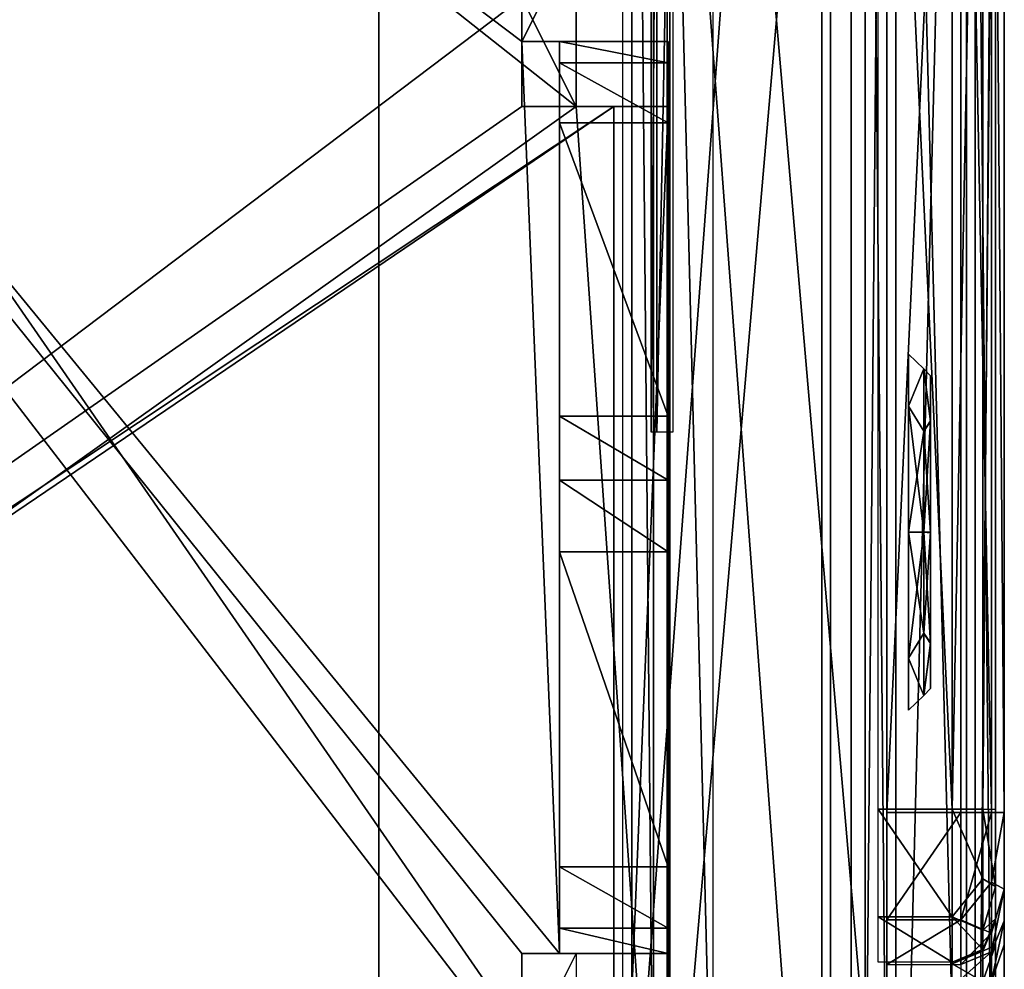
# Model space of a CAD drawing. Header units: millimetres. Extents: x -95 to 107, y -68 to 6.
# Tile 15 of 21: x 46 to 69, y -53 to -31. Entities that reach past the tile are written whole.
import ezdxf

# ---------------------------------------------------------------- set-up
doc = ezdxf.new("R2010")
doc.units = ezdxf.units.MM
doc.header["$LTSCALE"] = 101.851852
doc.layers.get('0').update_dxf_attribs({"linetype": 'CONTINUOUS'})

msp = doc.modelspace()

# ---------------------------------------------------------------- linework, layer by layer
at = {"color": 0, "linetype": 'Continuous'}
for points in [[(16.673, 4.579, -201.315), (66.023, 4.828, -172.823), (66.023, -66.828, -172.823), (16.673, 4.579, -201.315)], [(65.82, 4.744, 172.817), (67.651, -66.908, 170.431), (67.651, 4.771, 170.987), (65.82, 4.744, 172.817)], [(66.023, 4.828, -172.823), (67.853, 4.841, -170.993), (66.023, -66.828, -172.823), (66.023, 4.828, -172.823)], [(66.023, -66.828, -172.823), (67.853, 4.841, -170.993), (67.853, -66.841, -170.993), (66.023, -66.828, -172.823)], [(68.32, -66.906, 167.931), (68.32, 4.808, 168.487), (67.651, 4.771, 170.987), (68.32, -66.906, 167.931)], [(67.651, -66.908, 170.431), (68.32, -66.906, 167.931), (67.651, 4.771, 170.987), (67.651, -66.908, 170.431)], [(68.523, 4.858, -168.493), (68.523, -66.858, -168.493), (67.853, -66.841, -170.993), (68.523, 4.858, -168.493)], [(67.853, 4.841, -170.993), (68.523, 4.858, -168.493), (67.853, -66.841, -170.993), (67.853, 4.841, -170.993)], [(68.32, 4.808, 168.487), (68.32, -66.906, 167.931), (68.32, -3.586, 166.246), (68.32, 4.808, 168.487)], [(68.523, -66.858, -168.493), (68.523, 4.858, -168.493), (68.523, -58.447, -166.317), (68.523, -66.858, -168.493)], [(68.523, -58.447, -166.317), (68.523, 4.858, -168.493), (68.523, -56.015, -166.309), (68.523, -58.447, -166.317)], [(68.523, -56.015, -166.309), (68.523, 4.858, -168.493), (68.523, -53.825, -165.251), (68.523, -56.015, -166.309)], [(68.523, -53.825, -165.251), (68.523, 4.858, -168.493), (68.523, -52.298, -163.34), (68.523, -53.825, -165.251)], [(68.523, -52.298, -163.34), (68.523, 4.858, -168.493), (68.523, -51.75, -160.95), (68.523, -52.298, -163.34)], [(68.523, -51.75, -160.95), (68.523, 4.858, -168.493), (68.523, -5.985, -166.31), (68.523, -51.75, -160.95)], [(16.47, 4.274, 201.306), (16.47, -66.882, 200.754), (65.82, 4.744, 172.817), (16.47, 4.274, 201.306)], [(16.47, -66.882, 200.754), (65.82, -66.91, 172.261), (65.82, 4.744, 172.817), (16.47, -66.882, 200.754)], [(16.673, -66.579, -201.315), (16.673, 4.579, -201.315), (66.023, -66.828, -172.823), (16.673, -66.579, -201.315)], [(65.82, -66.91, 172.261), (67.651, -66.908, 170.431), (65.82, 4.744, 172.817), (65.82, -66.91, 172.261)], [(64.523, -65.239, -171.379), (64.523, 3.239, -171.379), (59.944, -58.2, -174.023), (64.523, -65.239, -171.379)], [(59.944, -58.2, -174.023), (64.523, 3.239, -171.379), (59.944, -3.8, -174.023), (59.944, -58.2, -174.023)], [(64.523, -65.239, -171.379), (64.523, 1.448, -170.7), (64.523, 3.239, -171.379), (64.523, -65.239, -171.379)], [(64.32, 3.166, 171.361), (64.32, -65.309, 170.83), (59.741, -3.893, 173.95), (64.32, 3.166, 171.361)], [(64.32, -65.309, 170.83), (64.32, 3.166, 171.361), (64.32, -63.514, 170.164), (64.32, -65.309, 170.83)], [(64.32, -63.514, 170.164), (64.32, 3.166, 171.361), (64.32, 1.381, 170.668), (64.32, -63.514, 170.164)], [(54.122, -63, -173.784), (54.122, 2, -173.784), (54.122, 2, 173.784), (54.122, -63, -173.784)], [(54.122, -63, 173.784), (54.122, -63, -173.784), (54.122, 2, 173.784), (54.122, -63, 173.784)], [(64.523, -63.448, -170.7), (64.523, 1.448, -170.7), (64.523, -65.239, -171.379), (64.523, -63.448, -170.7)], [(57.416, -52.5, 172.183), (57.416, -55, 172.183), (14.401, 1, 197.018), (57.416, -52.5, 172.183)], [(14.401, 1, 197.018), (57.416, -55, 172.183), (15.267, -63, 196.518), (14.401, 1, 197.018)], [(58.282, -52.5, 171.683), (57.416, -52.5, 172.183), (14.401, 1, 197.018), (58.282, -52.5, 171.683)], [(57.416, -31.5, 172.183), (58.282, -52.5, 171.683), (14.401, 1, 197.018), (57.416, -31.5, 172.183)], [(57.416, -29, 172.183), (57.416, -31.5, 172.183), (14.401, 1, 197.018), (57.416, -29, 172.183)], [(14.401, -63, -197.018), (57.416, -7, -172.183), (15.267, 1, -196.518), (14.401, -63, -197.018)], [(16.517, -63, -198.683), (15.651, 1, -199.183), (58.666, -33, -174.348), (16.517, -63, -198.683)], [(58.666, -33, -174.348), (15.651, 1, -199.183), (58.666, -30.5, -174.348), (58.666, -33, -174.348)], [(64.995, -59.864, -135.564), (64.995, -1.25, -134.15), (64.995, -60.45, -134.15), (64.995, -59.864, -135.564)], [(64.995, -1.836, -135.564), (64.995, -1.25, -134.15), (64.995, -59.864, -135.564), (64.995, -1.836, -135.564)], [(64.995, -1.25, -134.15), (64.995, -1.25, -52.95), (64.995, -60.45, -134.15), (64.995, -1.25, -134.15)], [(64.995, -60.45, -134.15), (64.995, -1.25, -52.95), (64.995, -60.45, -52.95), (64.995, -60.45, -134.15)], [(64.995, -1.25, -52.95), (64.995, -1.836, -51.536), (64.995, -60.45, -52.95), (64.995, -1.25, -52.95)], [(65.82, -60.5, 169.8), (65.82, -1.5, 169.8), (60.82, -59.5, 169.8), (65.82, -60.5, 169.8)], [(60.82, -59.5, 169.8), (65.82, -1.5, 169.8), (60.82, -2.5, 169.8), (60.82, -59.5, 169.8)], [(65.82, -60.5, -170.2), (60.82, -2.5, -170.2), (65.82, -1.5, -170.2), (65.82, -60.5, -170.2)], [(65.82, -1.5, 169.8), (65.82, -60.5, 169.8), (65.82, -57.5, 163.875), (65.82, -1.5, 169.8)], [(65.82, -1.5, 169.8), (65.82, -57.5, 163.875), (65.82, -4.5, 163.875), (65.82, -1.5, 169.8)], [(65.82, -59, -50.2), (65.82, -3, -50.2), (65.82, -1.5, 152.615), (65.82, -59, -50.2)], [(65.82, -2.877, 151.698), (65.82, -59, -50.2), (65.82, -1.5, 152.615), (65.82, -2.877, 151.698)], [(65.82, -60.5, -170.2), (65.82, -1.5, -170.2), (65.82, -57.5, -164.28), (65.82, -60.5, -170.2)], [(65.82, -1.5, -170.2), (65.82, -7.504, -163.035), (65.82, -53.25, -156.03), (65.82, -1.5, -170.2)], [(65.82, -57.5, -164.28), (65.82, -1.5, -170.2), (65.82, -54.495, -163.034), (65.82, -57.5, -164.28)], [(65.82, -54.495, -163.034), (65.82, -1.5, -170.2), (65.82, -53.25, -160.03), (65.82, -54.495, -163.034)], [(65.82, -53.25, -160.03), (65.82, -1.5, -170.2), (65.82, -53.25, -156.03), (65.82, -53.25, -160.03)], [(64.995, -58.45, -136.15), (64.995, -1.836, -135.564), (64.995, -59.864, -135.564), (64.995, -58.45, -136.15)], [(64.995, -3.25, -136.15), (64.995, -1.836, -135.564), (64.995, -58.45, -136.15), (64.995, -3.25, -136.15)], [(64.995, -60.45, -52.95), (64.995, -1.836, -51.536), (64.995, -59.864, -51.536), (64.995, -60.45, -52.95)], [(64.995, -1.836, -51.536), (64.995, -3.25, -50.95), (64.995, -59.864, -51.536), (64.995, -1.836, -51.536)], [(60.82, -59.5, 169.8), (60.82, -2.5, 169.8), (60.82, -4.5, 163.875), (60.82, -59.5, 169.8)], [(60.82, -3.469, -151.907), (60.82, -57.5, 151.375), (60.82, -2.5, -152.28), (60.82, -3.469, -151.907)], [(60.82, -2.5, -152.28), (60.82, -57.5, 151.375), (60.82, -4.5, 151.375), (60.82, -2.5, -152.28)], [(60.82, -59.5, -170.2), (60.82, -57.5, -164.28), (60.82, -2.5, -170.2), (60.82, -59.5, -170.2)], [(60.82, -2.5, -170.2), (60.82, -57.5, -164.28), (60.82, -4.5, -164.28), (60.82, -2.5, -170.2)], [(60.82, -59.5, -170.2), (60.82, -2.5, -170.2), (65.82, -60.5, -170.2), (60.82, -59.5, -170.2)], [(65.82, -4.5, 151.375), (65.82, -59, -50.2), (65.82, -2.877, 151.698), (65.82, -4.5, 151.375)], [(65.82, -59, -137.2), (65.82, -3, -137.2), (65.32, -59, -136.7), (65.82, -59, -137.2)], [(65.82, -3, -137.2), (65.32, -3, -136.7), (65.32, -59, -136.7), (65.82, -3, -137.2)], [(65.82, -59, -50.2), (65.32, -59, -50.7), (65.32, -3, -50.7), (65.82, -59, -50.2)], [(65.82, -3, -50.2), (65.82, -59, -50.2), (65.32, -3, -50.7), (65.82, -3, -50.2)], [(65.82, -4.5, -151.78), (65.82, -3, -137.2), (65.82, -59, -137.2), (65.82, -4.5, -151.78)], [(64.995, -59.864, -51.536), (64.995, -3.25, -50.95), (64.995, -58.45, -50.95), (64.995, -59.864, -51.536)], [(60.82, -4.5, -151.78), (60.82, -57.5, 151.375), (60.82, -3.469, -151.907), (60.82, -4.5, -151.78)], [(68.32, -3.586, 166.246), (68.32, -66.906, 167.931), (68.32, -6.018, 166.22), (68.32, -3.586, 166.246)], [(59.944, -58.2, -174.023), (59.944, -3.8, -174.023), (60.444, -58.2, -174.889), (59.944, -58.2, -174.023)], [(59.944, -3.8, -174.023), (60.444, -3.8, -174.889), (60.444, -58.2, -174.889), (59.944, -3.8, -174.023)], [(60.444, -58.2, -174.889), (60.444, -3.8, -174.889), (61.81, -58.2, -175.255), (60.444, -58.2, -174.889)], [(61.81, -58.2, -175.255), (60.444, -3.8, -174.889), (61.81, -3.8, -175.255), (61.81, -58.2, -175.255)], [(59.741, -3.893, 173.95), (64.32, -65.309, 170.83), (59.741, -58.291, 173.528), (59.741, -3.893, 173.95)], [(60.82, -59.5, 169.8), (60.82, -4.5, 163.875), (60.82, -57.5, 163.875), (60.82, -59.5, 169.8)], [(60.82, -57.5, 151.375), (60.82, -54.496, 152.62), (60.82, -4.5, 151.375), (60.82, -57.5, 151.375)], [(60.82, -4.5, 151.375), (60.82, -54.496, 152.62), (60.82, -7.505, 152.621), (60.82, -4.5, 151.375)], [(60.82, -58.531, 151.502), (60.82, -57.5, 151.375), (60.82, -4.5, -151.78), (60.82, -58.531, 151.502)], [(60.82, -59.5, 151.875), (60.82, -58.531, 151.502), (60.82, -4.5, -151.78), (60.82, -59.5, 151.875)], [(60.82, -57.5, -151.78), (60.82, -59.5, 151.875), (60.82, -4.5, -151.78), (60.82, -57.5, -151.78)], [(60.82, -7.504, -153.025), (60.82, -57.5, -151.78), (60.82, -4.5, -151.78), (60.82, -7.504, -153.025)], [(60.82, -57.5, -164.28), (60.82, -54.496, -163.035), (60.82, -4.5, -164.28), (60.82, -57.5, -164.28)], [(60.82, -4.5, -164.28), (60.82, -54.496, -163.035), (60.82, -7.505, -163.034), (60.82, -4.5, -164.28)], [(60.82, -4.5, 163.875), (60.82, -7.504, 162.63), (60.82, -57.5, 163.875), (60.82, -4.5, 163.875)], [(65.82, -60.5, -50.7), (65.82, -59.791, -50.328), (65.82, -4.5, 151.375), (65.82, -60.5, -50.7)], [(65.82, -57.5, 151.375), (65.82, -60.5, -50.7), (65.82, -4.5, 151.375), (65.82, -57.5, 151.375)], [(65.82, -59.791, -50.328), (65.82, -59, -50.2), (65.82, -4.5, 151.375), (65.82, -59.791, -50.328)], [(65.82, -7.504, 152.62), (65.82, -57.5, 151.375), (65.82, -4.5, 151.375), (65.82, -7.504, 152.62)], [(65.82, -57.5, 163.875), (65.82, -54.496, 162.63), (65.82, -4.5, 163.875), (65.82, -57.5, 163.875)], [(65.82, -4.5, 163.875), (65.82, -54.496, 162.63), (65.82, -7.505, 162.629), (65.82, -4.5, 163.875)], [(65.82, -7.505, -153.026), (65.82, -4.5, -151.78), (65.82, -59, -137.2), (65.82, -7.505, -153.026)], [(68.32, -6.018, 166.22), (68.32, -66.906, 167.931), (68.32, -8.2, 165.145), (68.32, -6.018, 166.22)], [(68.523, -51.75, -155.725), (68.523, -51.75, -160.95), (68.523, -5.985, -166.31), (68.523, -51.75, -155.725)], [(68.523, -51.018, -153.957), (68.523, -51.75, -155.725), (68.523, -5.985, -166.31), (68.523, -51.018, -153.957)], [(68.523, -49.25, -153.225), (68.523, -51.018, -153.957), (68.523, -5.985, -166.31), (68.523, -49.25, -153.225)], [(68.523, -8.175, -165.252), (68.523, -49.25, -153.225), (68.523, -5.985, -166.31), (68.523, -8.175, -165.252)], [(60.76, -7.5, -63.8), (60.76, -6.35, -116.6), (60.76, -54.2, -63.8), (60.76, -7.5, -63.8)], [(60.76, -6.35, -116.6), (60.76, -55.35, -63.8), (60.76, -54.2, -63.8), (60.76, -6.35, -116.6)], [(60.76, -55.35, -116.6), (60.76, -55.35, -63.8), (60.76, -6.35, -116.6), (60.76, -55.35, -116.6)], [(60.76, -55.05, -116.61), (60.76, -6.65, -116.61), (60.76, -55.05, -116.7), (60.76, -55.05, -116.61)], [(60.76, -55.05, -116.7), (60.76, -6.65, -116.61), (60.76, -54.85, -131.15), (60.76, -55.05, -116.7)], [(60.76, -54.85, -131.15), (60.76, -6.65, -116.61), (60.76, -44.35, -130.85), (60.76, -54.85, -131.15)], [(60.76, -44.35, -130.85), (60.76, -6.65, -116.61), (60.76, -12.35, -130.85), (60.76, -44.35, -130.85)], [(57.416, -9.5, -172.183), (57.416, -7, -172.183), (14.401, -63, -197.018), (57.416, -9.5, -172.183)], [(60.76, -53.847, -63.653), (60.76, -7.5, -63.8), (60.76, -54.2, -63.8), (60.76, -53.847, -63.653)], [(60.76, -7.853, -63.653), (60.76, -7.5, -63.8), (60.76, -53.847, -63.653), (60.76, -7.853, -63.653)], [(60.82, -54.495, -153.026), (60.82, -57.5, -151.78), (60.82, -7.504, -153.025), (60.82, -54.495, -153.026)], [(60.82, -8.75, -156.03), (60.82, -54.495, -153.026), (60.82, -7.504, -153.025), (60.82, -8.75, -156.03)], [(60.82, -7.504, 162.63), (60.82, -8.75, 159.625), (60.82, -54.495, 162.629), (60.82, -7.504, 162.63)], [(60.82, -57.5, 163.875), (60.82, -7.504, 162.63), (60.82, -54.495, 162.629), (60.82, -57.5, 163.875)], [(60.82, -54.496, 152.62), (60.82, -53.25, 155.625), (60.82, -7.505, 152.621), (60.82, -54.496, 152.62)], [(60.82, -7.505, 152.621), (60.82, -53.25, 155.625), (60.82, -8.75, 155.625), (60.82, -7.505, 152.621)], [(60.82, -54.496, -163.035), (60.82, -53.25, -160.03), (60.82, -7.505, -163.034), (60.82, -54.496, -163.035)], [(60.82, -7.505, -163.034), (60.82, -53.25, -160.03), (60.82, -8.75, -160.03), (60.82, -7.505, -163.034)], [(65.82, -54.495, 152.621), (65.82, -57.5, 151.375), (65.82, -7.504, 152.62), (65.82, -54.495, 152.621)], [(65.82, -8.75, 155.625), (65.82, -54.495, 152.621), (65.82, -7.504, 152.62), (65.82, -8.75, 155.625)], [(65.82, -7.504, -163.035), (65.82, -8.75, -160.03), (65.82, -53.25, -156.03), (65.82, -7.504, -163.035)], [(65.82, -54.496, 162.63), (65.82, -53.25, 159.625), (65.82, -7.505, 162.629), (65.82, -54.496, 162.63)], [(65.82, -7.505, 162.629), (65.82, -53.25, 159.625), (65.82, -8.75, 159.625), (65.82, -7.505, 162.629)], [(65.82, -8.75, -156.03), (65.82, -7.505, -153.026), (65.82, -59, -137.2), (65.82, -8.75, -156.03)], [(60.76, -53.7, -63.3), (60.76, -7.853, -63.653), (60.76, -53.847, -63.653), (60.76, -53.7, -63.3)], [(60.76, -8, -63.3), (60.76, -7.853, -63.653), (60.76, -53.7, -63.3), (60.76, -8, -63.3)], [(60.76, -53.7, -62.15), (60.76, -8, -63.3), (60.76, -53.7, -63.3), (60.76, -53.7, -62.15)], [(60.76, -8, -62.15), (60.76, -8, -63.3), (60.76, -53.7, -62.15), (60.76, -8, -62.15)], [(68.32, -8.2, 165.145), (68.32, -66.906, 167.931), (68.32, -9.712, 163.222), (68.32, -8.2, 165.145)], [(68.523, -9.702, -163.341), (68.523, -49.25, -153.225), (68.523, -8.175, -165.252), (68.523, -9.702, -163.341)], [(60.82, -8.75, 155.625), (60.82, -53.25, 155.625), (60.82, -53.25, 159.625), (60.82, -8.75, 155.625)], [(60.82, -53.25, -156.03), (60.82, -54.495, -153.026), (60.82, -8.75, -156.03), (60.82, -53.25, -156.03)], [(60.82, -53.25, -160.03), (60.82, -53.25, -156.03), (60.82, -8.75, -160.03), (60.82, -53.25, -160.03)], [(60.82, -8.75, -160.03), (60.82, -53.25, -156.03), (60.82, -8.75, -156.03), (60.82, -8.75, -160.03)], [(60.82, -8.75, 159.625), (60.82, -8.75, 155.625), (60.82, -53.25, 159.625), (60.82, -8.75, 159.625)], [(60.82, -54.495, 162.629), (60.82, -8.75, 159.625), (60.82, -53.25, 159.625), (60.82, -54.495, 162.629)], [(65.82, -53.25, 155.625), (65.82, -54.495, 152.621), (65.82, -8.75, 155.625), (65.82, -53.25, 155.625)], [(65.82, -53.25, 159.625), (65.82, -53.25, 155.625), (65.82, -8.75, 159.625), (65.82, -53.25, 159.625)], [(65.82, -8.75, 159.625), (65.82, -53.25, 155.625), (65.82, -8.75, 155.625), (65.82, -8.75, 159.625)], [(65.82, -8.75, -160.03), (65.82, -8.75, -156.03), (65.82, -59, -137.2), (65.82, -8.75, -160.03)], [(65.82, -53.25, -156.03), (65.82, -8.75, -160.03), (65.82, -59, -137.2), (65.82, -53.25, -156.03)], [(58.282, -9.5, -171.683), (57.416, -9.5, -172.183), (14.401, -63, -197.018), (58.282, -9.5, -171.683)], [(57.416, -30.5, -172.183), (58.282, -9.5, -171.683), (14.401, -63, -197.018), (57.416, -30.5, -172.183)], [(68.32, -9.712, 163.222), (68.32, -66.906, 167.931), (68.32, -10.241, 160.827), (68.32, -9.712, 163.222)], [(68.523, -12.75, -153.225), (68.523, -49.25, -153.225), (68.523, -9.702, -163.341), (68.523, -12.75, -153.225)], [(68.32, -10.201, 155.602), (68.32, -10.241, 160.827), (68.32, -56.047, 165.832), (68.32, -10.201, 155.602)], [(68.32, -10.919, 153.829), (68.32, -10.201, 155.602), (68.32, -56.047, 165.832), (68.32, -10.919, 153.829)], [(68.32, -10.241, 160.827), (68.32, -66.906, 167.931), (68.32, -56.047, 165.832), (68.32, -10.241, 160.827)], [(68.32, -12.681, 153.083), (68.32, -10.919, 153.829), (68.32, -56.047, 165.832), (68.32, -12.681, 153.083)], [(67.32, -12.674, 152.083), (67.32, -49.173, 151.8), (65.617, -12.674, 152.083), (67.32, -12.674, 152.083)], [(65.617, -12.674, 152.083), (67.32, -49.173, 151.8), (65.617, -49.173, 151.8), (65.617, -12.674, 152.083)], [(67.32, -12.674, 152.083), (68.027, -12.676, 152.376), (67.32, -49.173, 151.8), (67.32, -12.674, 152.083)], [(67.32, -49.173, 151.8), (68.027, -12.676, 152.376), (68.027, -49.175, 152.093), (67.32, -49.173, 151.8)], [(68.027, -12.676, 152.376), (68.32, -12.681, 153.083), (68.027, -49.175, 152.093), (68.027, -12.676, 152.376)], [(68.32, -12.681, 153.083), (68.32, -49.18, 152.8), (68.027, -49.175, 152.093), (68.32, -12.681, 153.083)], [(68.32, -49.18, 152.8), (68.32, -12.681, 153.083), (68.32, -52.307, 162.892), (68.32, -49.18, 152.8)], [(68.32, -52.307, 162.892), (68.32, -12.681, 153.083), (68.32, -53.848, 164.791), (68.32, -52.307, 162.892)], [(68.32, -53.848, 164.791), (68.32, -12.681, 153.083), (68.32, -56.047, 165.832), (68.32, -53.848, 164.791)], [(67.523, -49.25, -152.225), (67.523, -12.75, -152.225), (65.82, -49.25, -152.225), (67.523, -49.25, -152.225)], [(65.82, -49.25, -152.225), (67.523, -12.75, -152.225), (65.82, -12.75, -152.225), (65.82, -49.25, -152.225)], [(67.523, -49.25, -152.225), (68.23, -49.25, -152.517), (67.523, -12.75, -152.225), (67.523, -49.25, -152.225)], [(67.523, -12.75, -152.225), (68.23, -49.25, -152.517), (68.23, -12.75, -152.517), (67.523, -12.75, -152.225)], [(68.523, -49.25, -153.225), (68.523, -12.75, -153.225), (68.23, -12.75, -152.517), (68.523, -49.25, -153.225)], [(68.23, -49.25, -152.517), (68.523, -49.25, -153.225), (68.23, -12.75, -152.517), (68.23, -49.25, -152.517)], [(60.389, -21.5, 27.761), (60.523, -21.5, 27.261), (60.389, -40.5, 27.761), (60.389, -21.5, 27.761)], [(60.389, -40.5, 27.761), (60.523, -21.5, 27.261), (60.523, -40.5, 27.261), (60.389, -40.5, 27.761)], [(60.389, -21.5, 27.761), (60.389, -40.5, 27.761), (60.389, -21.5, 31.184), (60.389, -21.5, 27.761)], [(60.389, -21.5, 31.184), (60.389, -40.5, 27.761), (60.389, -21.793, 31.891), (60.389, -21.5, 31.184)], [(60.523, -21.5, 27.261), (60.889, -21.5, 26.895), (60.523, -40.5, 27.261), (60.523, -21.5, 27.261)], [(60.523, -40.5, 27.261), (60.889, -21.5, 26.895), (60.889, -40.5, 26.895), (60.523, -40.5, 27.261)], [(60.389, -21.793, 31.891), (60.389, -40.5, 27.761), (60.389, -22.5, 32.184), (60.389, -21.793, 31.891)], [(60.389, -22.5, 32.184), (60.389, -40.5, 27.761), (60.389, -39.5, 32.184), (60.389, -22.5, 32.184)], [(57.416, -31.5, 172.183), (57.416, -29, 172.183), (58.666, -29, 174.348), (57.416, -31.5, 172.183)], [(58.666, -31.5, 174.348), (57.416, -31.5, 172.183), (58.666, -29, 174.348), (58.666, -31.5, 174.348)], [(57.416, -33, -172.183), (57.416, -30.5, -172.183), (14.401, -63, -197.018), (57.416, -33, -172.183)], [(57.416, -30.5, -172.183), (57.416, -33, -172.183), (58.666, -33, -174.348), (57.416, -30.5, -172.183)], [(57.416, -30.5, -172.183), (58.666, -33, -174.348), (58.666, -30.5, -174.348), (57.416, -30.5, -172.183)], [(58.282, -31.5, 171.683), (58.282, -52.5, 171.683), (57.416, -31.5, 172.183), (58.282, -31.5, 171.683)], [(60.782, -31.5, 171.683), (58.282, -31.5, 171.683), (60.446, -31.5, 172.932), (60.782, -31.5, 171.683)], [(60.446, -31.5, 172.932), (58.282, -31.5, 171.683), (59.532, -31.5, 173.848), (60.446, -31.5, 172.932)], [(58.282, -31.5, 167.529), (58.282, -31.5, 171.683), (60.782, -31.5, 167.529), (58.282, -31.5, 167.529)], [(58.282, -31.5, 171.683), (60.782, -31.5, 171.683), (60.782, -31.5, 167.529), (58.282, -31.5, 171.683)], [(58.282, -31.994, 165.364), (58.282, -31.5, 167.529), (60.782, -31.994, 165.364), (58.282, -31.994, 165.364)], [(58.282, -31.5, 167.529), (60.782, -31.5, 167.529), (60.782, -31.994, 165.364), (58.282, -31.5, 167.529)], [(58.282, -52.5, 171.683), (58.282, -31.5, 171.683), (58.282, -52.5, 159.126), (58.282, -52.5, 171.683)], [(58.282, -43.254, 157.126), (58.282, -31.5, 171.683), (58.282, -41.599, 157.408), (58.282, -43.254, 157.126)], [(58.282, -31.5, 171.683), (58.282, -43.254, 157.126), (58.282, -50.5, 157.126), (58.282, -31.5, 171.683)], [(58.282, -41.599, 157.408), (58.282, -31.5, 171.683), (58.282, -40.13, 158.222), (58.282, -41.599, 157.408)], [(58.282, -40.13, 158.222), (58.282, -31.5, 171.683), (58.282, -33.377, 163.625), (58.282, -40.13, 158.222)], [(58.282, -33.377, 163.625), (58.282, -31.5, 171.683), (58.282, -31.994, 165.364), (58.282, -33.377, 163.625)], [(58.282, -31.994, 165.364), (58.282, -31.5, 171.683), (58.282, -31.5, 167.529), (58.282, -31.994, 165.364)], [(58.282, -52.5, 159.126), (58.282, -31.5, 171.683), (58.282, -51.914, 157.712), (58.282, -52.5, 159.126)], [(58.282, -51.914, 157.712), (58.282, -31.5, 171.683), (58.282, -50.5, 157.126), (58.282, -51.914, 157.712)], [(60.782, -31.5, 171.683), (60.782, -52.5, 171.683), (60.782, -31.5, 167.529), (60.782, -31.5, 171.683)], [(60.782, -31.5, 167.529), (60.782, -52.5, 171.683), (60.782, -31.994, 165.364), (60.782, -31.5, 167.529)], [(58.282, -33.377, 163.625), (58.282, -31.994, 165.364), (60.782, -33.377, 163.625), (58.282, -33.377, 163.625)], [(58.282, -31.994, 165.364), (60.782, -31.994, 165.364), (60.782, -33.377, 163.625), (58.282, -31.994, 165.364)], [(60.782, -31.994, 165.364), (60.782, -52.5, 171.683), (60.782, -33.377, 163.625), (60.782, -31.994, 165.364)], [(59.532, -33, -170.961), (57.416, -33, -172.183), (14.401, -63, -197.018), (59.532, -33, -170.961)], [(15.267, -63, -196.518), (59.532, -33, -170.961), (14.401, -63, -197.018), (15.267, -63, -196.518)], [(59.532, -63.5, -170.961), (59.532, -33, -170.961), (15.267, -63, -196.518), (59.532, -63.5, -170.961)], [(60.782, -63.5, -173.126), (16.517, -63, -198.683), (58.666, -33, -174.348), (60.782, -63.5, -173.126)], [(57.416, -33, -172.183), (59.532, -33, -170.961), (60.782, -33, -173.126), (57.416, -33, -172.183)], [(57.416, -33, -172.183), (60.782, -33, -173.126), (58.666, -33, -174.348), (57.416, -33, -172.183)], [(60.782, -33, -173.126), (60.782, -63.5, -173.126), (58.666, -33, -174.348), (60.782, -33, -173.126)], [(59.532, -33, -170.961), (59.532, -63.5, -170.961), (60.782, -33, -173.126), (59.532, -33, -170.961)], [(59.532, -63.5, -170.961), (60.782, -63.5, -173.126), (60.782, -33, -173.126), (59.532, -63.5, -170.961)], [(58.282, -40.13, 158.222), (58.282, -33.377, 163.625), (60.782, -40.13, 158.222), (58.282, -40.13, 158.222)], [(60.782, -40.13, 158.222), (58.282, -33.377, 163.625), (60.782, -33.377, 163.625), (60.782, -40.13, 158.222)], [(60.782, -52.5, 171.683), (60.782, -40.13, 158.222), (60.782, -33.377, 163.625), (60.782, -52.5, 171.683)], [(66.673, -39.04, -142.928), (66.673, -39.04, -145.372), (66.32, -38.7, -144.15), (66.673, -39.04, -142.928)], [(66.32, -39.901, -141.251), (66.673, -39.04, -142.928), (66.32, -38.7, -144.15), (66.32, -39.901, -141.251)], [(66.32, -38.7, -144.15), (66.673, -39.04, -145.372), (66.32, -39.901, -147.049), (66.32, -38.7, -144.15)], [(66.673, -39.04, -42.428), (66.673, -39.04, -44.872), (66.32, -38.7, -43.65), (66.673, -39.04, -42.428)], [(66.32, -39.901, -40.751), (66.673, -39.04, -42.428), (66.32, -38.7, -43.65), (66.32, -39.901, -40.751)], [(66.32, -38.7, -43.65), (66.673, -39.04, -44.872), (66.32, -39.901, -46.549), (66.32, -38.7, -43.65)], [(66.673, -40.476, -140.952), (66.673, -39.04, -142.928), (66.32, -39.901, -141.251), (66.673, -40.476, -140.952)], [(66.673, -39.04, -145.372), (66.673, -40.476, -147.348), (66.32, -39.901, -147.049), (66.673, -39.04, -145.372)], [(66.673, -40.476, -40.452), (66.673, -39.04, -42.428), (66.32, -39.901, -40.751), (66.673, -40.476, -40.452)], [(66.673, -39.04, -44.872), (66.673, -40.476, -46.848), (66.32, -39.901, -46.549), (66.673, -39.04, -44.872)], [(66.673, -39.04, -142.928), (66.673, -40.476, -140.952), (66.82, -40.238, -141.622), (66.673, -39.04, -142.928)], [(66.673, -39.04, -145.372), (66.673, -39.04, -142.928), (66.82, -39.201, -144.161), (66.673, -39.04, -145.372)], [(66.82, -39.201, -144.161), (66.673, -39.04, -142.928), (66.82, -40.238, -141.622), (66.82, -39.201, -144.161)], [(66.673, -40.476, -147.348), (66.673, -39.04, -145.372), (66.82, -40.253, -146.694), (66.673, -40.476, -147.348)], [(66.82, -40.253, -146.694), (66.673, -39.04, -145.372), (66.82, -39.201, -144.161), (66.82, -40.253, -146.694)], [(66.673, -39.04, -42.428), (66.673, -40.476, -40.452), (66.82, -40.238, -41.122), (66.673, -39.04, -42.428)], [(66.673, -39.04, -44.872), (66.673, -39.04, -42.428), (66.82, -39.201, -43.661), (66.673, -39.04, -44.872)], [(66.82, -39.201, -43.661), (66.673, -39.04, -42.428), (66.82, -40.238, -41.122), (66.82, -39.201, -43.661)], [(66.673, -40.476, -46.848), (66.673, -39.04, -44.872), (66.82, -40.253, -46.194), (66.673, -40.476, -46.848)], [(66.82, -40.253, -46.194), (66.673, -39.04, -44.872), (66.82, -39.201, -43.661), (66.82, -40.253, -46.194)], [(66.82, -40.253, -146.694), (66.82, -39.201, -144.161), (66.82, -40.238, -141.622), (66.82, -40.253, -146.694)], [(66.82, -40.253, -46.194), (66.82, -39.201, -43.661), (66.82, -40.238, -41.122), (66.82, -40.253, -46.194)], [(60.389, -39.5, 32.184), (60.389, -40.5, 27.761), (60.389, -40.207, 31.891), (60.389, -39.5, 32.184)], [(66.32, -42.8, -140.05), (66.673, -40.476, -140.952), (66.32, -39.901, -141.251), (66.32, -42.8, -140.05)], [(66.673, -40.476, -147.348), (66.673, -42.8, -148.104), (66.32, -39.901, -147.049), (66.673, -40.476, -147.348)], [(66.32, -39.901, -147.049), (66.673, -42.8, -148.104), (66.32, -42.8, -148.25), (66.32, -39.901, -147.049)], [(66.32, -42.8, -39.55), (66.673, -40.476, -40.452), (66.32, -39.901, -40.751), (66.32, -42.8, -39.55)], [(66.673, -40.476, -46.848), (66.673, -42.8, -47.604), (66.32, -39.901, -46.549), (66.673, -40.476, -46.848)], [(66.32, -39.901, -46.549), (66.673, -42.8, -47.604), (66.32, -42.8, -47.75), (66.32, -39.901, -46.549)], [(58.282, -41.599, 157.408), (58.282, -40.13, 158.222), (60.782, -41.599, 157.408), (58.282, -41.599, 157.408)], [(58.282, -40.13, 158.222), (60.782, -40.13, 158.222), (60.782, -41.599, 157.408), (58.282, -40.13, 158.222)], [(60.389, -40.207, 31.891), (60.389, -40.5, 27.761), (60.389, -40.5, 31.184), (60.389, -40.207, 31.891)], [(60.782, -41.599, 157.408), (60.782, -40.13, 158.222), (60.782, -52.5, 171.683), (60.782, -41.599, 157.408)], [(66.673, -42.8, -140.196), (66.82, -42.789, -140.548), (66.82, -40.238, -141.622), (66.673, -42.8, -140.196)], [(66.673, -40.476, -140.952), (66.673, -42.8, -140.196), (66.82, -40.238, -141.622), (66.673, -40.476, -140.952)], [(66.673, -42.8, -39.696), (66.82, -42.789, -40.048), (66.82, -40.238, -41.122), (66.673, -42.8, -39.696)], [(66.673, -40.476, -40.452), (66.673, -42.8, -39.696), (66.82, -40.238, -41.122), (66.673, -40.476, -40.452)], [(66.82, -42.811, -147.752), (66.673, -40.476, -147.348), (66.82, -40.253, -146.694), (66.82, -42.811, -147.752)], [(66.82, -42.811, -47.252), (66.673, -40.476, -46.848), (66.82, -40.253, -46.194), (66.82, -42.811, -47.252)], [(66.82, -42.789, -140.548), (66.82, -40.253, -146.694), (66.82, -40.238, -141.622), (66.82, -42.789, -140.548)], [(66.82, -42.789, -40.048), (66.82, -40.253, -46.194), (66.82, -40.238, -41.122), (66.82, -42.789, -40.048)], [(66.82, -42.789, -140.548), (66.82, -42.811, -147.752), (66.82, -40.253, -146.694), (66.82, -42.789, -140.548)], [(66.82, -42.789, -40.048), (66.82, -42.811, -47.252), (66.82, -40.253, -46.194), (66.82, -42.789, -40.048)], [(66.673, -42.8, -140.196), (66.673, -40.476, -140.952), (66.32, -42.8, -140.05), (66.673, -42.8, -140.196)], [(66.673, -42.8, -39.696), (66.673, -40.476, -40.452), (66.32, -42.8, -39.55), (66.673, -42.8, -39.696)], [(66.673, -42.8, -148.104), (66.673, -40.476, -147.348), (66.82, -42.811, -147.752), (66.673, -42.8, -148.104)], [(66.673, -42.8, -47.604), (66.673, -40.476, -46.848), (66.82, -42.811, -47.252), (66.673, -42.8, -47.604)], [(58.282, -43.254, 157.126), (58.282, -41.599, 157.408), (60.782, -43.254, 157.126), (58.282, -43.254, 157.126)], [(60.782, -43.254, 157.126), (58.282, -41.599, 157.408), (60.782, -41.599, 157.408), (60.782, -43.254, 157.126)], [(60.782, -43.254, 157.126), (60.782, -41.599, 157.408), (60.782, -52.5, 171.683), (60.782, -43.254, 157.126)], [(66.673, -42.8, -140.196), (66.32, -42.8, -140.05), (66.32, -45.699, -141.251), (66.673, -42.8, -140.196)], [(66.673, -45.124, -140.952), (66.673, -42.8, -140.196), (66.32, -45.699, -141.251), (66.673, -45.124, -140.952)], [(66.32, -42.8, -148.25), (66.673, -42.8, -148.104), (66.673, -45.124, -147.348), (66.32, -42.8, -148.25)], [(66.32, -42.8, -148.25), (66.673, -45.124, -147.348), (66.32, -45.699, -147.049), (66.32, -42.8, -148.25)], [(66.673, -42.8, -39.696), (66.32, -42.8, -39.55), (66.32, -45.699, -40.751), (66.673, -42.8, -39.696)], [(66.673, -45.124, -40.452), (66.673, -42.8, -39.696), (66.32, -45.699, -40.751), (66.673, -45.124, -40.452)], [(66.32, -42.8, -47.75), (66.673, -42.8, -47.604), (66.673, -45.124, -46.848), (66.32, -42.8, -47.75)], [(66.32, -42.8, -47.75), (66.673, -45.124, -46.848), (66.32, -45.699, -46.549), (66.32, -42.8, -47.75)], [(66.82, -42.789, -140.548), (66.673, -42.8, -140.196), (66.673, -45.124, -140.952), (66.82, -42.789, -140.548)], [(66.82, -45.347, -141.606), (66.82, -42.789, -140.548), (66.673, -45.124, -140.952), (66.82, -45.347, -141.606)], [(66.82, -42.789, -40.048), (66.673, -42.8, -39.696), (66.673, -45.124, -40.452), (66.82, -42.789, -40.048)], [(66.82, -45.347, -41.106), (66.82, -42.789, -40.048), (66.673, -45.124, -40.452), (66.82, -45.347, -41.106)], [(66.673, -42.8, -148.104), (66.82, -42.811, -147.752), (66.82, -45.362, -146.678), (66.673, -42.8, -148.104)], [(66.673, -42.8, -148.104), (66.82, -45.362, -146.678), (66.673, -45.124, -147.348), (66.673, -42.8, -148.104)], [(66.673, -42.8, -47.604), (66.82, -42.811, -47.252), (66.82, -45.362, -46.178), (66.673, -42.8, -47.604)], [(66.673, -42.8, -47.604), (66.82, -45.362, -46.178), (66.673, -45.124, -46.848), (66.673, -42.8, -47.604)], [(66.82, -42.811, -147.752), (66.82, -42.789, -140.548), (66.82, -45.347, -141.606), (66.82, -42.811, -147.752)], [(66.82, -42.811, -47.252), (66.82, -42.789, -40.048), (66.82, -45.347, -41.106), (66.82, -42.811, -47.252)], [(66.82, -45.362, -146.678), (66.82, -42.811, -147.752), (66.82, -45.347, -141.606), (66.82, -45.362, -146.678)], [(66.82, -45.362, -46.178), (66.82, -42.811, -47.252), (66.82, -45.347, -41.106), (66.82, -45.362, -46.178)], [(58.282, -50.5, 157.126), (58.282, -43.254, 157.126), (60.782, -50.5, 157.126), (58.282, -50.5, 157.126)], [(58.282, -43.254, 157.126), (60.782, -43.254, 157.126), (60.782, -50.5, 157.126), (58.282, -43.254, 157.126)], [(60.782, -50.5, 157.126), (60.782, -43.254, 157.126), (60.782, -52.5, 171.683), (60.782, -50.5, 157.126)], [(60.76, -44.35, -131.15), (60.76, -54.85, -131.15), (60.76, -44.35, -130.85), (60.76, -44.35, -131.15)], [(66.673, -45.124, -147.348), (66.673, -46.56, -145.372), (66.32, -45.699, -147.049), (66.673, -45.124, -147.348)], [(66.673, -46.56, -142.928), (66.673, -45.124, -140.952), (66.32, -45.699, -141.251), (66.673, -46.56, -142.928)], [(66.673, -45.124, -46.848), (66.673, -46.56, -44.872), (66.32, -45.699, -46.549), (66.673, -45.124, -46.848)], [(66.673, -46.56, -42.428), (66.673, -45.124, -40.452), (66.32, -45.699, -40.751), (66.673, -46.56, -42.428)], [(66.673, -45.124, -147.348), (66.82, -45.362, -146.678), (66.673, -46.56, -145.372), (66.673, -45.124, -147.348)], [(66.673, -46.56, -142.928), (66.82, -45.347, -141.606), (66.673, -45.124, -140.952), (66.673, -46.56, -142.928)], [(66.673, -45.124, -46.848), (66.82, -45.362, -46.178), (66.673, -46.56, -44.872), (66.673, -45.124, -46.848)], [(66.673, -46.56, -42.428), (66.82, -45.347, -41.106), (66.673, -45.124, -40.452), (66.673, -46.56, -42.428)], [(66.82, -46.399, -144.139), (66.82, -45.347, -141.606), (66.673, -46.56, -142.928), (66.82, -46.399, -144.139)], [(66.82, -46.399, -43.639), (66.82, -45.347, -41.106), (66.673, -46.56, -42.428), (66.82, -46.399, -43.639)], [(66.82, -45.362, -146.678), (66.82, -46.399, -144.139), (66.673, -46.56, -145.372), (66.82, -45.362, -146.678)], [(66.82, -45.362, -46.178), (66.82, -46.399, -43.639), (66.673, -46.56, -44.872), (66.82, -45.362, -46.178)], [(66.82, -46.399, -144.139), (66.82, -45.362, -146.678), (66.82, -45.347, -141.606), (66.82, -46.399, -144.139)], [(66.82, -46.399, -43.639), (66.82, -45.362, -46.178), (66.82, -45.347, -41.106), (66.82, -46.399, -43.639)], [(66.32, -45.699, -147.049), (66.673, -46.56, -145.372), (66.32, -46.9, -144.15), (66.32, -45.699, -147.049)], [(66.32, -46.9, -144.15), (66.673, -46.56, -142.928), (66.32, -45.699, -141.251), (66.32, -46.9, -144.15)], [(66.32, -45.699, -46.549), (66.673, -46.56, -44.872), (66.32, -46.9, -43.65), (66.32, -45.699, -46.549)], [(66.32, -46.9, -43.65), (66.673, -46.56, -42.428), (66.32, -45.699, -40.751), (66.32, -46.9, -43.65)], [(66.673, -46.56, -145.372), (66.82, -46.399, -144.139), (66.673, -46.56, -142.928), (66.673, -46.56, -145.372)], [(66.673, -46.56, -44.872), (66.82, -46.399, -43.639), (66.673, -46.56, -42.428), (66.673, -46.56, -44.872)], [(66.673, -46.56, -145.372), (66.673, -46.56, -142.928), (66.32, -46.9, -144.15), (66.673, -46.56, -145.372)], [(66.673, -46.56, -44.872), (66.673, -46.56, -42.428), (66.32, -46.9, -43.65), (66.673, -46.56, -44.872)], [(65.617, -49.173, 151.8), (67.32, -49.173, 151.8), (67.32, -51.655, 152.806), (65.617, -49.173, 151.8)], [(65.617, -51.655, 152.806), (65.617, -49.173, 151.8), (67.32, -51.655, 152.806), (65.617, -51.655, 152.806)], [(67.32, -49.173, 151.8), (68.027, -49.175, 152.093), (68.027, -50.782, 152.51), (67.32, -49.173, 151.8)], [(67.32, -51.655, 152.806), (67.32, -49.173, 151.8), (68.027, -50.782, 152.51), (67.32, -51.655, 152.806)], [(68.32, -49.18, 152.8), (68.32, -50.954, 153.518), (68.027, -49.175, 152.093), (68.32, -49.18, 152.8)], [(68.027, -49.175, 152.093), (68.32, -50.954, 153.518), (68.027, -50.782, 152.51), (68.027, -49.175, 152.093)], [(68.32, -50.954, 153.518), (68.32, -49.18, 152.8), (68.32, -51.74, 160.505), (68.32, -50.954, 153.518)], [(68.32, -51.74, 160.505), (68.32, -49.18, 152.8), (68.32, -52.307, 162.892), (68.32, -51.74, 160.505)], [(67.523, -51.725, -153.25), (67.523, -49.25, -152.225), (65.82, -51.725, -153.25), (67.523, -51.725, -153.25)], [(67.523, -49.25, -152.225), (65.82, -49.25, -152.225), (65.82, -51.725, -153.25), (67.523, -49.25, -152.225)], [(68.23, -49.25, -152.517), (67.523, -49.25, -152.225), (67.523, -51.725, -153.25), (68.23, -49.25, -152.517)], [(68.23, -50.854, -152.947), (68.23, -49.25, -152.517), (67.523, -51.725, -153.25), (68.23, -50.854, -152.947)], [(68.523, -51.018, -153.957), (68.523, -49.25, -153.225), (68.23, -50.854, -152.947), (68.523, -51.018, -153.957)], [(68.523, -49.25, -153.225), (68.23, -49.25, -152.517), (68.23, -50.854, -152.947), (68.523, -49.25, -153.225)], [(58.282, -51.914, 157.712), (58.282, -50.5, 157.126), (60.782, -51.914, 157.712), (58.282, -51.914, 157.712)], [(58.282, -50.5, 157.126), (60.782, -50.5, 157.126), (60.782, -51.914, 157.712), (58.282, -50.5, 157.126)], [(60.782, -51.914, 157.712), (60.782, -50.5, 157.126), (60.782, -52.5, 171.683), (60.782, -51.914, 157.712)], [(67.32, -51.655, 152.806), (68.027, -50.782, 152.51), (68.027, -51.965, 153.675), (67.32, -51.655, 152.806)], [(68.23, -52.027, -154.121), (68.23, -50.854, -152.947), (67.523, -51.725, -153.25), (68.23, -52.027, -154.121)], [(68.027, -50.782, 152.51), (68.32, -50.954, 153.518), (68.027, -51.965, 153.675), (68.027, -50.782, 152.51)], [(68.32, -50.954, 153.518), (68.32, -51.7, 155.28), (68.027, -51.965, 153.675), (68.32, -50.954, 153.518)], [(68.523, -51.018, -153.957), (68.23, -50.854, -152.947), (68.23, -52.027, -154.121), (68.523, -51.018, -153.957)], [(68.32, -51.7, 155.28), (68.32, -50.954, 153.518), (68.32, -51.74, 160.505), (68.32, -51.7, 155.28)], [(68.523, -51.75, -155.725), (68.523, -51.018, -153.957), (68.23, -52.457, -155.725), (68.523, -51.75, -155.725)], [(68.23, -52.457, -155.725), (68.523, -51.018, -153.957), (68.23, -52.027, -154.121), (68.23, -52.457, -155.725)], [(65.617, -52.7, 155.272), (65.617, -51.655, 152.806), (67.32, -52.7, 155.272), (65.617, -52.7, 155.272)], [(67.32, -52.7, 155.272), (65.617, -51.655, 152.806), (67.32, -51.655, 152.806), (67.32, -52.7, 155.272)], [(67.32, -52.7, 155.272), (67.32, -51.655, 152.806), (68.027, -52.407, 155.275), (67.32, -52.7, 155.272)], [(67.32, -51.655, 152.806), (68.027, -51.965, 153.675), (68.027, -52.407, 155.275), (67.32, -51.655, 152.806)], [(67.523, -52.75, -155.725), (67.523, -51.725, -153.25), (65.82, -52.75, -155.725), (67.523, -52.75, -155.725)], [(65.82, -52.75, -155.725), (67.523, -51.725, -153.25), (65.82, -51.725, -153.25), (65.82, -52.75, -155.725)], [(67.523, -52.75, -155.725), (68.23, -52.027, -154.121), (67.523, -51.725, -153.25), (67.523, -52.75, -155.725)], [(68.32, -51.7, 155.28), (68.32, -51.74, 160.505), (68.027, -52.447, 160.5), (68.32, -51.7, 155.28)], [(68.027, -52.407, 155.275), (68.32, -51.7, 155.28), (68.027, -52.447, 160.5), (68.027, -52.407, 155.275)], [(68.027, -51.965, 153.675), (68.32, -51.7, 155.28), (68.027, -52.407, 155.275), (68.027, -51.965, 153.675)], [(68.32, -51.74, 160.505), (68.32, -52.307, 162.892), (68.027, -52.447, 160.5), (68.32, -51.74, 160.505)], [(68.523, -52.298, -163.34), (68.523, -51.75, -160.95), (68.23, -53.133, -163.405), (68.523, -52.298, -163.34)], [(68.23, -53.133, -163.405), (68.523, -51.75, -160.95), (68.23, -52.457, -160.95), (68.23, -53.133, -163.405)], [(68.523, -51.75, -160.95), (68.523, -51.75, -155.725), (68.23, -52.457, -155.725), (68.523, -51.75, -160.95)], [(68.23, -52.457, -160.95), (68.523, -51.75, -160.95), (68.23, -52.457, -155.725), (68.23, -52.457, -160.95)], [(58.282, -52.5, 159.126), (58.282, -51.914, 157.712), (60.782, -52.5, 159.126), (58.282, -52.5, 159.126)], [(58.282, -51.914, 157.712), (60.782, -51.914, 157.712), (60.782, -52.5, 159.126), (58.282, -51.914, 157.712)], [(60.782, -52.5, 159.126), (60.782, -51.914, 157.712), (60.782, -52.5, 171.683), (60.782, -52.5, 159.126)], [(67.523, -52.75, -155.725), (68.23, -52.457, -155.725), (68.23, -52.027, -154.121), (67.523, -52.75, -155.725)], [(68.32, -52.307, 162.892), (68.32, -53.848, 164.791), (68.027, -53.143, 162.949), (68.32, -52.307, 162.892)], [(68.027, -52.447, 160.5), (68.32, -52.307, 162.892), (68.027, -53.143, 162.949), (68.027, -52.447, 160.5)], [(68.523, -53.825, -165.251), (68.523, -52.298, -163.34), (68.23, -53.133, -163.405), (68.523, -53.825, -165.251)], [(57.416, -55, 172.183), (57.416, -52.5, 172.183), (58.666, -52.5, 174.348), (57.416, -55, 172.183)], [(58.666, -55, 174.348), (57.416, -55, 172.183), (58.666, -52.5, 174.348), (58.666, -55, 174.348)], [(58.282, -52.5, 171.683), (60.782, -52.5, 171.683), (59.532, -52.5, 173.848), (58.282, -52.5, 171.683)], [(58.282, -52.5, 171.683), (58.282, -52.5, 159.126), (60.782, -52.5, 171.683), (58.282, -52.5, 171.683)], [(58.282, -52.5, 159.126), (60.782, -52.5, 159.126), (60.782, -52.5, 171.683), (58.282, -52.5, 159.126)], [(59.532, -52.5, 173.848), (60.782, -52.5, 171.683), (60.446, -52.5, 172.932), (59.532, -52.5, 173.848)], [(67.32, -52.7, 155.272), (68.027, -52.407, 155.275), (67.32, -52.74, 160.498), (67.32, -52.7, 155.272)], [(67.32, -52.74, 160.498), (68.027, -52.407, 155.275), (68.027, -52.447, 160.5), (67.32, -52.74, 160.498)], [(67.32, -52.74, 160.498), (68.027, -52.447, 160.5), (68.027, -53.143, 162.949), (67.32, -52.74, 160.498)], [(68.23, -53.133, -163.405), (68.23, -52.457, -160.95), (67.523, -53.093, -162.672), (68.23, -53.133, -163.405)], [(67.523, -53.093, -162.672), (68.23, -52.457, -160.95), (67.523, -52.75, -160.95), (67.523, -53.093, -162.672)], [(67.523, -52.75, -160.95), (68.23, -52.457, -160.95), (67.523, -52.75, -155.725), (67.523, -52.75, -160.95)], [(67.523, -52.75, -155.725), (68.23, -52.457, -160.95), (68.23, -52.457, -155.725), (67.523, -52.75, -155.725)], [(67.32, -52.74, 160.498), (68.027, -53.143, 162.949), (67.32, -53.096, 162.217), (67.32, -52.74, 160.498)]]:
    msp.add_3dface(points, dxfattribs=at)

doc.saveas('drawing.dxf')
